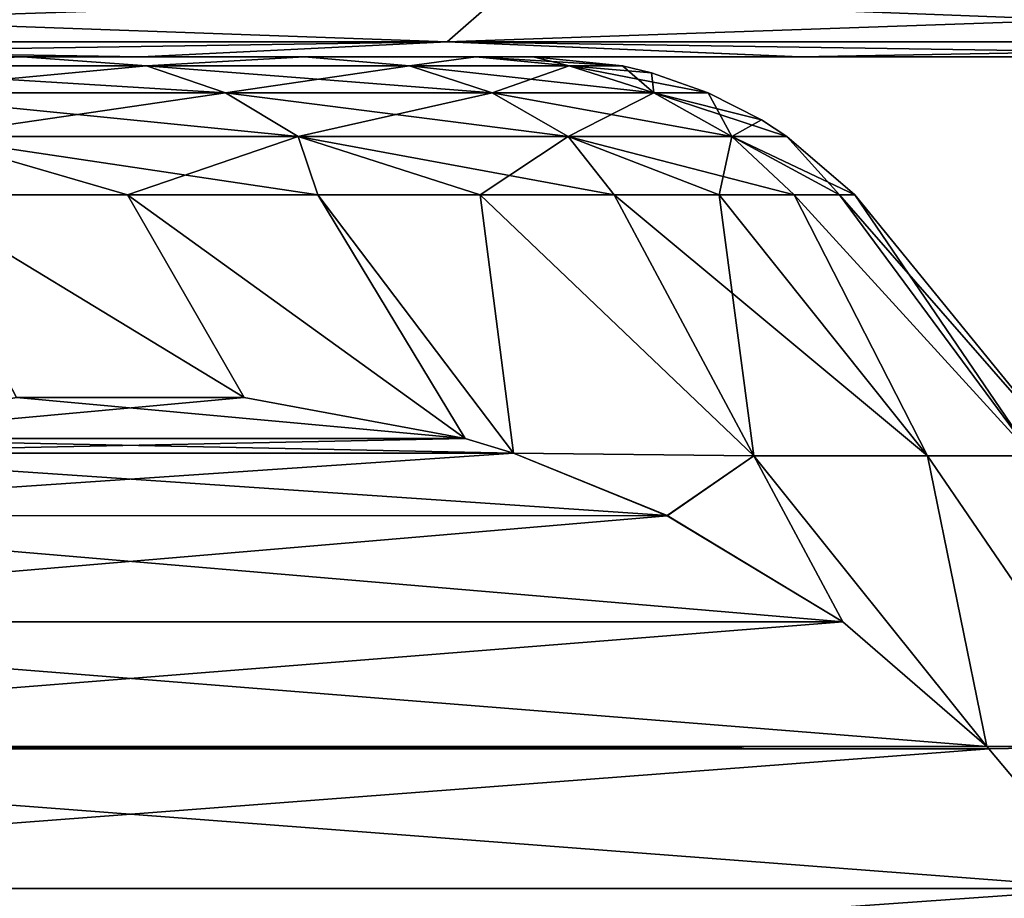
# Model space of a CAD drawing. Header units: metres. Extents: x -63.9 to 30, y -21 to 69.
# Tile 104 of 110: x 12.7 to 15, y 48.6 to 50.6. Entities that reach past the tile are written whole.
import ezdxf

# ---------------------------------------------------------------- set-up
doc = ezdxf.new("R2010")
doc.units = ezdxf.units.M
doc.layers.add('solid_SHOWER_ONO150MM_EU_AS_SW0001', color=7, linetype='CONTINUOUS')

msp = doc.modelspace()

# ---------------------------------------------------------------- linework, layer by layer
at = {"layer": 'solid_SHOWER_ONO150MM_EU_AS_SW0001'}
for points in [[(10.918824, 50.633583, 39.904182), (10.829431, 50.533802, 39.679821), (13.704604, 50.533802, 38.349625)], [(13.81773, 50.633583, -13.563004), (13.704604, 50.533802, -13.349626), (10.829431, 50.533802, -14.679822)], [(13.81773, 50.633583, -13.563004), (10.829431, 50.533802, -14.679822), (10.918824, 50.633583, -14.904181)], [(10.918824, 50.633583, -110.095818), (10.829431, 50.533802, -110.320175), (13.704604, 50.533802, -111.650375)], [(13.81773, 50.633583, -163.563004), (13.704604, 50.533802, -163.349625), (10.829431, 50.533802, -164.679825)], [(13.81773, 50.633583, -163.563004), (10.829431, 50.533802, -164.679825), (10.918824, 50.633583, -164.904175)], [(10.918824, 50.633583, 39.904182), (13.704604, 50.533802, 38.349625), (13.81773, 50.633583, 38.563004)], [(10.918824, 50.633583, -110.095818), (13.704604, 50.533802, -111.650375), (13.81773, 50.633583, -111.436996)], [(13.81773, 50.633583, 38.563004), (13.704604, 50.533802, 38.349625), (16.419104, 50.533802, 36.716366)], [(16.554636, 50.633583, -11.916263), (16.419104, 50.533802, -11.716365), (13.704604, 50.533802, -13.349626)], [(16.554636, 50.633583, -11.916263), (13.704604, 50.533802, -13.349626), (13.81773, 50.633583, -13.563004)], [(13.81773, 50.633583, -111.436996), (13.704604, 50.533802, -111.650375), (16.419104, 50.533802, -113.283638)], [(16.554636, 50.633583, -161.91626), (16.419104, 50.533802, -161.71637), (13.704604, 50.533802, -163.349625)], [(16.554636, 50.633583, -161.91626), (13.704604, 50.533802, -163.349625), (13.81773, 50.633583, -163.563004)], [(13.81773, 50.633583, 38.563004), (16.419104, 50.533802, 36.716366), (16.554636, 50.633583, 36.916264)], [(13.81773, 50.633583, -111.436996), (16.419104, 50.533802, -113.283638), (16.554636, 50.633583, -113.08374)], [(13.015287, 50.5, 38.415291), (13.704604, 50.533802, 38.349625), (10.829431, 50.533802, 39.679821)], [(11.486444, 50.5, 39.128208), (13.015287, 50.5, 38.415291), (10.829431, 50.533802, 39.679821)], [(10.829431, 50.533802, -14.679822), (13.704604, 50.533802, -13.349626), (11.48625, 50.5, -14.128293)], [(13.015287, 50.5, -111.584709), (13.704604, 50.533802, -111.650375), (10.829431, 50.533802, -110.320175)], [(11.486444, 50.5, -110.871788), (13.015287, 50.5, -111.584709), (10.829431, 50.533802, -110.320175)], [(10.829431, 50.533802, -164.679825), (13.704604, 50.533802, -163.349625), (11.48625, 50.5, -164.128296)], [(13.704604, 50.533802, -13.349626), (13.0151, 50.5, -13.415384), (11.48625, 50.5, -14.128293)], [(13.704604, 50.533802, -163.349625), (13.0151, 50.5, -163.41539), (11.48625, 50.5, -164.128296)], [(13.704604, 50.533802, -13.349626), (14.499944, 50.5, -12.614769), (13.0151, 50.5, -13.415384)], [(13.704604, 50.533802, -163.349625), (14.499944, 50.5, -162.614777), (13.0151, 50.5, -163.41539)], [(13.015287, 50.5, 38.415291), (14.500127, 50.5, 37.614662), (13.704604, 50.533802, 38.349625)], [(13.015287, 50.5, -111.584709), (14.500127, 50.5, -112.385338), (13.704604, 50.533802, -111.650375)], [(15.9359, 50.5, 36.729053), (16.419104, 50.533802, 36.716366), (13.704604, 50.533802, 38.349625)], [(14.500127, 50.5, 37.614662), (15.9359, 50.5, 36.729053), (13.704604, 50.533802, 38.349625)], [(13.704604, 50.533802, -13.349626), (16.419104, 50.533802, -11.716365), (14.499944, 50.5, -12.614769)], [(15.9359, 50.5, -113.270943), (16.419104, 50.533802, -113.283638), (13.704604, 50.533802, -111.650375)], [(14.500127, 50.5, -112.385338), (15.9359, 50.5, -113.270943), (13.704604, 50.533802, -111.650375)], [(13.704604, 50.533802, -163.349625), (16.419104, 50.533802, -161.71637), (14.499944, 50.5, -162.614777)], [(16.419104, 50.533802, -11.716365), (15.935724, 50.5, -11.72917), (14.499944, 50.5, -12.614769)], [(16.419104, 50.533802, -161.71637), (15.935724, 50.5, -161.729172), (14.499944, 50.5, -162.614777)], [(-25.11483, 50.5, -1.999838), (25.114723, 50.5, -2.00002), (0.948496, 50.5, -1.366331)], [(-25.11483, 50.5, -1.999838), (-24.229256, 50.5, -3.435593), (25.114723, 50.5, -2.00002)], [(-25.11483, 50.5, -151.999832), (25.114723, 50.5, -152.000015), (0.948496, 50.5, -151.366333)], [(-25.11483, 50.5, -151.999832), (-24.229256, 50.5, -153.435593), (25.114723, 50.5, -152.000015)], [(-25.114723, 50.5, 27.000021), (-0.948496, 50.5, 26.366331), (25.11483, 50.5, 26.999838)], [(-25.114723, 50.5, 27.000021), (25.11483, 50.5, 26.999838), (24.229256, 50.5, 28.435593)], [(-25.114723, 50.5, 27.000021), (24.229256, 50.5, 28.435593), (-24.229141, 50.5, 28.435768)], [(-25.114723, 50.5, -122.999977), (-0.948496, 50.5, -123.633667), (25.11483, 50.5, -123.00016)], [(-25.114723, 50.5, -122.999977), (25.11483, 50.5, -123.00016), (24.229256, 50.5, -121.564407)], [(-25.114723, 50.5, -122.999977), (24.229256, 50.5, -121.564407), (-24.229141, 50.5, -121.564232)], [(-24.229256, 50.5, -3.435593), (24.229141, 50.5, -3.435769), (25.114723, 50.5, -2.00002)], [(-24.229256, 50.5, -3.435593), (-23.261673, 50.5, -4.817463), (24.229141, 50.5, -3.435769)], [(-24.229256, 50.5, -153.435593), (24.229141, 50.5, -153.435776), (25.114723, 50.5, -152.000015)], [(-24.229256, 50.5, -153.435593), (-23.261673, 50.5, -154.817459), (24.229141, 50.5, -153.435776)], [(-24.229141, 50.5, 28.435768), (24.229256, 50.5, 28.435593), (23.261673, 50.5, 29.817463)], [(-24.229141, 50.5, 28.435768), (23.261673, 50.5, 29.817463), (-23.261547, 50.5, 29.817633)], [(-24.229141, 50.5, -121.564232), (24.229256, 50.5, -121.564407), (23.261673, 50.5, -120.182533)], [(-24.229141, 50.5, -121.564232), (23.261673, 50.5, -120.182533), (-23.261547, 50.5, -120.182365)], [(-23.261673, 50.5, -4.817463), (23.261547, 50.5, -4.817632), (24.229141, 50.5, -3.435769)], [(-23.261673, 50.5, -4.817463), (-22.215391, 50.5, -6.140718), (23.261547, 50.5, -4.817632)], [(-23.261673, 50.5, -154.817459), (23.261547, 50.5, -154.817627), (24.229141, 50.5, -153.435776)], [(-23.261673, 50.5, -154.817459), (-22.215391, 50.5, -156.140717), (23.261547, 50.5, -154.817627)], [(-23.261547, 50.5, 29.817633), (23.261673, 50.5, 29.817463), (22.215391, 50.5, 31.140718)], [(-23.261547, 50.5, 29.817633), (22.215391, 50.5, 31.140718), (-22.215256, 50.5, 31.140879)], [(-23.261547, 50.5, -120.182365), (23.261673, 50.5, -120.182533), (22.215391, 50.5, -118.859283)], [(-23.261547, 50.5, -120.182365), (22.215391, 50.5, -118.859283), (-22.215256, 50.5, -118.859123)], [(-22.215391, 50.5, -6.140718), (22.215256, 50.5, -6.140879), (23.261547, 50.5, -4.817632)], [(-22.215391, 50.5, -6.140718), (-21.093958, 50.5, -7.400877), (22.215256, 50.5, -6.140879)], [(-22.215391, 50.5, -156.140717), (22.215256, 50.5, -156.140884), (23.261547, 50.5, -154.817627)], [(-22.215391, 50.5, -156.140717), (-21.093958, 50.5, -157.400879), (22.215256, 50.5, -156.140884)], [(-22.215256, 50.5, 31.140879), (22.215391, 50.5, 31.140718), (21.093958, 50.5, 32.400875)], [(-22.215256, 50.5, 31.140879), (21.093958, 50.5, 32.400875), (-21.093813, 50.5, 32.401031)], [(-22.215256, 50.5, -118.859123), (22.215391, 50.5, -118.859283), (21.093958, 50.5, -117.599121)], [(-22.215256, 50.5, -118.859123), (21.093958, 50.5, -117.599121), (-21.093813, 50.5, -117.598969)], [(-21.093958, 50.5, -7.400877), (21.093813, 50.5, -7.40103), (22.215256, 50.5, -6.140879)], [(-21.093958, 50.5, -7.400877), (-19.901138, 50.5, -8.593713), (21.093813, 50.5, -7.40103)], [(-21.093958, 50.5, -157.400879), (21.093813, 50.5, -157.401031), (22.215256, 50.5, -156.140884)], [(-21.093958, 50.5, -157.400879), (-19.901138, 50.5, -158.593719), (21.093813, 50.5, -157.401031)], [(-21.093813, 50.5, 32.401031), (21.093958, 50.5, 32.400875), (19.901138, 50.5, 33.593712)], [(-21.093813, 50.5, 32.401031), (19.901138, 50.5, 33.593712), (-19.900984, 50.5, 33.593857)], [(-21.093813, 50.5, -117.598969), (21.093958, 50.5, -117.599121), (19.901138, 50.5, -116.406288)], [(-21.093813, 50.5, -117.598969), (19.901138, 50.5, -116.406288), (-19.900984, 50.5, -116.406143)], [(-19.901138, 50.5, -8.593713), (19.900984, 50.5, -8.593858), (21.093813, 50.5, -7.40103)], [(-19.901138, 50.5, -8.593713), (-18.640949, 50.5, -9.715197), (19.900984, 50.5, -8.593858)], [(-19.901138, 50.5, -158.593719), (19.900984, 50.5, -158.593857), (21.093813, 50.5, -157.401031)], [(-19.901138, 50.5, -158.593719), (-18.640949, 50.5, -159.715195), (19.900984, 50.5, -158.593857)], [(-19.900984, 50.5, 33.593857), (19.901138, 50.5, 33.593712), (18.640949, 50.5, 34.715199)], [(-19.900984, 50.5, 33.593857), (18.640949, 50.5, 34.715199), (-18.640789, 50.5, 34.715332)], [(-19.900984, 50.5, -116.406143), (19.901138, 50.5, -116.406288), (18.640949, 50.5, -115.284805)], [(-19.900984, 50.5, -116.406143), (18.640949, 50.5, -115.284805), (-18.640789, 50.5, -115.284668)], [(-18.640949, 50.5, -9.715197), (18.640789, 50.5, -9.715332), (19.900984, 50.5, -8.593858)], [(-18.640949, 50.5, -9.715197), (-17.317719, 50.5, -10.761482), (18.640789, 50.5, -9.715332)], [(-18.640949, 50.5, -159.715195), (18.640789, 50.5, -159.715332), (19.900984, 50.5, -158.593857)], [(-18.640949, 50.5, -159.715195), (-17.317719, 50.5, -160.761475), (18.640789, 50.5, -159.715332)], [(-18.640789, 50.5, 34.715332), (18.640949, 50.5, 34.715199), (17.317719, 50.5, 35.761482)], [(-18.640789, 50.5, 34.715332), (17.317719, 50.5, 35.761482), (-17.317551, 50.5, 35.761608)], [(-18.640789, 50.5, -115.284668), (18.640949, 50.5, -115.284805), (17.317719, 50.5, -114.238518)], [(-18.640789, 50.5, -115.284668), (17.317719, 50.5, -114.238518), (-17.317551, 50.5, -114.238396)], [(-17.317719, 50.5, -10.761482), (17.317551, 50.5, -10.761608), (18.640789, 50.5, -9.715332)], [(-17.317719, 50.5, -10.761482), (-15.9359, 50.5, -11.729054), (17.317551, 50.5, -10.761608)], [(-17.317719, 50.5, -160.761475), (17.317551, 50.5, -160.761612), (18.640789, 50.5, -159.715332)], [(-17.317719, 50.5, -160.761475), (-15.9359, 50.5, -161.72905), (17.317551, 50.5, -160.761612)], [(-17.317551, 50.5, 35.761608), (17.317719, 50.5, 35.761482), (15.9359, 50.5, 36.729053)], [(-17.317551, 50.5, 35.761608), (15.9359, 50.5, 36.729053), (-15.935724, 50.5, 36.729172)], [(-17.317551, 50.5, -114.238396), (17.317719, 50.5, -114.238518), (15.9359, 50.5, -113.270943)], [(-17.317551, 50.5, -114.238396), (15.9359, 50.5, -113.270943), (-15.935724, 50.5, -113.270828)], [(-15.9359, 50.5, -11.729054), (15.935724, 50.5, -11.72917), (17.317551, 50.5, -10.761608)], [(-15.9359, 50.5, -11.729054), (-14.500127, 50.5, -12.614663), (15.935724, 50.5, -11.72917)], [(-15.9359, 50.5, -161.72905), (15.935724, 50.5, -161.729172), (17.317551, 50.5, -160.761612)], [(-15.9359, 50.5, -161.72905), (-14.500127, 50.5, -162.61467), (15.935724, 50.5, -161.729172)], [(-15.935724, 50.5, 36.729172), (15.9359, 50.5, 36.729053), (14.500127, 50.5, 37.614662)], [(-15.935724, 50.5, 36.729172), (14.500127, 50.5, 37.614662), (-14.499944, 50.5, 37.614769)], [(-15.935724, 50.5, -113.270828), (15.9359, 50.5, -113.270943), (14.500127, 50.5, -112.385338)], [(-15.935724, 50.5, -113.270828), (14.500127, 50.5, -112.385338), (-14.499944, 50.5, -112.385231)], [(-14.500127, 50.5, -12.614663), (14.499944, 50.5, -12.614769), (15.935724, 50.5, -11.72917)], [(-14.500127, 50.5, -12.614663), (-13.015287, 50.5, -13.41529), (14.499944, 50.5, -12.614769)], [(-14.500127, 50.5, -162.61467), (14.499944, 50.5, -162.614777), (15.935724, 50.5, -161.729172)], [(-14.500127, 50.5, -162.61467), (-13.015287, 50.5, -163.415283), (14.499944, 50.5, -162.614777)], [(-14.499944, 50.5, 37.614769), (14.500127, 50.5, 37.614662), (13.015287, 50.5, 38.415291)], [(-14.499944, 50.5, 37.614769), (13.015287, 50.5, 38.415291), (-13.0151, 50.5, 38.415386)], [(-14.499944, 50.5, -112.385231), (14.500127, 50.5, -112.385338), (13.015287, 50.5, -111.584709)], [(-14.499944, 50.5, -112.385231), (13.015287, 50.5, -111.584709), (-13.0151, 50.5, -111.584618)], [(-13.015287, 50.5, -13.41529), (13.0151, 50.5, -13.415384), (14.499944, 50.5, -12.614769)], [(-13.015287, 50.5, -13.41529), (-11.486444, 50.5, -14.12821), (13.0151, 50.5, -13.415384)], [(-13.015287, 50.5, -163.415283), (13.0151, 50.5, -163.41539), (14.499944, 50.5, -162.614777)], [(-13.015287, 50.5, -163.415283), (-11.486444, 50.5, -164.128204), (13.0151, 50.5, -163.41539)], [(-13.0151, 50.5, 38.415386), (13.015287, 50.5, 38.415291), (11.486444, 50.5, 39.128208)], [(-13.0151, 50.5, -111.584618), (13.015287, 50.5, -111.584709), (11.486444, 50.5, -110.871788)], [(-11.486444, 50.5, -14.12821), (11.48625, 50.5, -14.128293), (13.0151, 50.5, -13.415384)], [(-11.486444, 50.5, -164.128204), (11.48625, 50.5, -164.128296), (13.0151, 50.5, -163.41539)], [(25.11483, 50.5, 26.999838), (-0.948496, 50.5, 26.366331), (0.948496, 50.5, 26.366331)], [(25.11483, 50.5, -123.00016), (-0.948496, 50.5, -123.633667), (0.948496, 50.5, -123.633667)], [(25.915329, 50.5, -0.515209), (2.827771, 50.5, -1.108031), (0.948496, 50.5, -1.366331)], [(25.114723, 50.5, -2.00002), (25.915329, 50.5, -0.515209), (0.948496, 50.5, -1.366331)], [(25.11483, 50.5, 26.999838), (0.948496, 50.5, 26.366331), (2.827771, 50.5, 26.10803)], [(25.915329, 50.5, -150.515213), (2.827771, 50.5, -151.108032), (0.948496, 50.5, -151.366333)], [(25.114723, 50.5, -152.000015), (25.915329, 50.5, -150.515213), (0.948496, 50.5, -151.366333)], [(25.11483, 50.5, -123.00016), (0.948496, 50.5, -123.633667), (2.827771, 50.5, -123.891968)], [(25.915329, 50.5, -0.515209), (4.654401, 50.5, -0.596233), (2.827771, 50.5, -1.108031)], [(25.11483, 50.5, 26.999838), (2.827771, 50.5, 26.10803), (4.654401, 50.5, 25.596233)], [(25.915329, 50.5, -150.515213), (4.654401, 50.5, -150.596237), (2.827771, 50.5, -151.108032)], [(25.11483, 50.5, -123.00016), (2.827771, 50.5, -123.891968), (4.654401, 50.5, -124.40377)], [(25.915329, 50.5, -0.515209), (6.394332, 50.5, 0.159526), (4.654401, 50.5, -0.596233)], [(25.915424, 50.5, 25.51502), (4.654401, 50.5, 25.596233), (6.394332, 50.5, 24.840473)], [(25.11483, 50.5, 26.999838), (4.654401, 50.5, 25.596233), (25.915424, 50.5, 25.51502)], [(25.915329, 50.5, -150.515213), (6.394332, 50.5, -149.840469), (4.654401, 50.5, -150.596237)], [(25.915424, 50.5, -124.484978), (4.654401, 50.5, -124.40377), (6.394332, 50.5, -125.159523)], [(25.11483, 50.5, -123.00016), (4.654401, 50.5, -124.40377), (25.915424, 50.5, -124.484978)], [(26.628265, 50.5, 1.013681), (8.015115, 50.5, 1.145146), (6.394332, 50.5, 0.159526)], [(25.915329, 50.5, -0.515209), (26.628265, 50.5, 1.013681), (6.394332, 50.5, 0.159526)], [(26.628347, 50.5, 23.986126), (6.394332, 50.5, 24.840473), (8.015115, 50.5, 23.854855)], [(25.915424, 50.5, 25.51502), (6.394332, 50.5, 24.840473), (26.628347, 50.5, 23.986126)], [(26.628265, 50.5, -148.986313), (8.015115, 50.5, -148.854858), (6.394332, 50.5, -149.840469)], [(25.915329, 50.5, -150.515213), (26.628265, 50.5, -148.986313), (6.394332, 50.5, -149.840469)], [(26.628347, 50.5, -126.013878), (6.394332, 50.5, -125.159523), (8.015115, 50.5, -126.145149)], [(25.915424, 50.5, -124.484978), (6.394332, 50.5, -125.159523), (26.628347, 50.5, -126.013878)], [(27.251087, 50.5, 2.58142), (9.486631, 50.5, 2.342313), (8.015115, 50.5, 1.145146)], [(26.628265, 50.5, 1.013681), (27.251087, 50.5, 2.58142), (8.015115, 50.5, 1.145146)], [(26.628347, 50.5, 23.986126), (8.015115, 50.5, 23.854855), (9.486631, 50.5, 22.657686)], [(27.251087, 50.5, -147.418579), (9.486631, 50.5, -147.657684), (8.015115, 50.5, -148.854858)], [(26.628265, 50.5, -148.986313), (27.251087, 50.5, -147.418579), (8.015115, 50.5, -148.854858)], [(26.628347, 50.5, -126.013878), (8.015115, 50.5, -126.145149), (9.486631, 50.5, -127.342316)], [(27.251087, 50.5, 2.58142), (10.781401, 50.5, 3.728673), (9.486631, 50.5, 2.342313)], [(27.25116, 50.5, 22.418383), (9.486631, 50.5, 22.657686), (10.781401, 50.5, 21.271328)], [(26.628347, 50.5, 23.986126), (9.486631, 50.5, 22.657686), (27.25116, 50.5, 22.418383)], [(27.251087, 50.5, -147.418579), (10.781401, 50.5, -146.271332), (9.486631, 50.5, -147.657684)], [(27.25116, 50.5, -127.581619), (9.486631, 50.5, -127.342316), (10.781401, 50.5, -128.728668)], [(26.628347, 50.5, -126.013878), (9.486631, 50.5, -127.342316), (27.25116, 50.5, -127.581619)], [(27.781691, 50.5, 4.182692), (11.875344, 50.5, 5.278438), (10.781401, 50.5, 3.728673)], [(27.251087, 50.5, 2.58142), (27.781691, 50.5, 4.182692), (10.781401, 50.5, 3.728673)], [(27.781752, 50.5, 20.817106), (10.781401, 50.5, 21.271328), (11.875344, 50.5, 19.721563)], [(27.25116, 50.5, 22.418383), (10.781401, 50.5, 21.271328), (27.781752, 50.5, 20.817106)], [(27.781691, 50.5, -145.817307), (11.875344, 50.5, -144.721558), (10.781401, 50.5, -146.271332)], [(27.251087, 50.5, -147.418579), (27.781691, 50.5, -145.817307), (10.781401, 50.5, -146.271332)], [(27.781752, 50.5, -129.182892), (10.781401, 50.5, -128.728668), (11.875344, 50.5, -130.278442)], [(27.25116, 50.5, -127.581619), (10.781401, 50.5, -128.728668), (27.781752, 50.5, -129.182892)], [(11.875344, 50.5, 5.278438), (12.748081, 50.5, 6.962742), (12.210952, 50.479538, 5.450004)], [(28.218298, 50.5, 5.812125), (12.748081, 50.5, 6.962742), (11.875344, 50.5, 5.278438)], [(27.781691, 50.5, 4.182692), (28.218298, 50.5, 5.812125), (11.875344, 50.5, 5.278438)], [(12.748081, 50.5, 18.037258), (11.875344, 50.5, 19.721563), (12.210952, 50.479538, 19.549997)], [(28.218346, 50.5, 19.18767), (11.875344, 50.5, 19.721563), (12.748081, 50.5, 18.037258)], [(27.781752, 50.5, 20.817106), (11.875344, 50.5, 19.721563), (28.218346, 50.5, 19.18767)], [(11.875344, 50.5, -144.721558), (12.748081, 50.5, -143.037262), (12.210952, 50.479538, -144.550003)], [(28.218298, 50.5, -144.187881), (12.748081, 50.5, -143.037262), (11.875344, 50.5, -144.721558)], [(27.781691, 50.5, -145.817307), (28.218298, 50.5, -144.187881), (11.875344, 50.5, -144.721558)], [(12.748081, 50.5, -131.962738), (11.875344, 50.5, -130.278442), (12.210952, 50.479538, -130.449997)], [(28.218346, 50.5, -130.812332), (11.875344, 50.5, -130.278442), (12.748081, 50.5, -131.962738)], [(27.781752, 50.5, -129.182892), (11.875344, 50.5, -130.278442), (28.218346, 50.5, -130.812332)], [(12.748081, 50.5, 6.962742), (13.026695, 50.479538, 7.104166), (12.210952, 50.479538, 5.450004)], [(12.748081, 50.5, 18.037258), (12.210952, 50.479538, 19.549997), (13.026695, 50.479538, 17.895834)], [(12.748081, 50.5, -143.037262), (13.026695, 50.479538, -142.895828), (12.210952, 50.479538, -144.550003)], [(12.748081, 50.5, -131.962738), (12.210952, 50.479538, -130.449997), (13.026695, 50.479538, -132.104172)], [(12.748081, 50.5, 6.962742), (13.383327, 50.5, 8.750153), (13.026695, 50.479538, 7.104166)], [(28.559427, 50.5, 7.464223), (13.383327, 50.5, 8.750153), (12.748081, 50.5, 6.962742)], [(28.218298, 50.5, 5.812125), (28.559427, 50.5, 7.464223), (12.748081, 50.5, 6.962742)], [(13.383327, 50.5, 16.249847), (12.748081, 50.5, 18.037258), (13.026695, 50.479538, 17.895834)], [(28.559465, 50.5, 17.535568), (12.748081, 50.5, 18.037258), (13.383327, 50.5, 16.249847)], [(28.218346, 50.5, 19.18767), (12.748081, 50.5, 18.037258), (28.559465, 50.5, 17.535568)], [(12.748081, 50.5, -143.037262), (13.383327, 50.5, -141.249847), (13.026695, 50.479538, -142.895828)], [(28.559427, 50.5, -142.535782), (13.383327, 50.5, -141.249847), (12.748081, 50.5, -143.037262)], [(28.218298, 50.5, -144.187881), (28.559427, 50.5, -142.535782), (12.748081, 50.5, -143.037262)], [(13.383327, 50.5, -133.750153), (12.748081, 50.5, -131.962738), (13.026695, 50.479538, -132.104172)], [(28.559465, 50.5, -132.464432), (12.748081, 50.5, -131.962738), (13.383327, 50.5, -133.750153)], [(28.218346, 50.5, -130.812332), (12.748081, 50.5, -131.962738), (28.559465, 50.5, -132.464432)], [(13.383327, 50.5, 8.750153), (13.619548, 50.479538, 8.850654), (13.026695, 50.479538, 7.104166)], [(13.383327, 50.5, 16.249847), (13.026695, 50.479538, 17.895834), (13.619548, 50.479538, 16.149347)], [(13.383327, 50.5, -141.249847), (13.619548, 50.479538, -141.149353), (13.026695, 50.479538, -142.895828)], [(13.383327, 50.5, -133.750153), (13.026695, 50.479538, -132.104172), (13.619548, 50.479538, -133.850647)], [(13.383327, 50.5, 8.750153), (13.76928, 50.5, 10.607464), (13.619548, 50.479538, 8.850654)], [(28.803913, 50.5, 9.133318), (13.76928, 50.5, 10.607464), (13.383327, 50.5, 8.750153)], [(28.559427, 50.5, 7.464223), (28.803913, 50.5, 9.133318), (13.383327, 50.5, 8.750153)], [(13.76928, 50.5, 14.392536), (13.383327, 50.5, 16.249847), (13.619548, 50.479538, 16.149347)], [(28.803938, 50.5, 15.866469), (13.383327, 50.5, 16.249847), (13.76928, 50.5, 14.392536)], [(28.559465, 50.5, 17.535568), (13.383327, 50.5, 16.249847), (28.803938, 50.5, 15.866469)], [(13.383327, 50.5, -141.249847), (13.76928, 50.5, -139.392532), (13.619548, 50.479538, -141.149353)], [(28.803913, 50.5, -140.866684), (13.76928, 50.5, -139.392532), (13.383327, 50.5, -141.249847)], [(28.559427, 50.5, -142.535782), (28.803913, 50.5, -140.866684), (13.383327, 50.5, -141.249847)], [(13.76928, 50.5, -135.607468), (13.383327, 50.5, -133.750153), (13.619548, 50.479538, -133.850647)], [(28.803938, 50.5, -134.13353), (13.383327, 50.5, -133.750153), (13.76928, 50.5, -135.607468)], [(28.559465, 50.5, -132.464432), (13.383327, 50.5, -133.750153), (28.803938, 50.5, -134.13353)], [(13.76928, 50.5, 10.607464), (13.979365, 50.479538, 10.659581), (13.619548, 50.479538, 8.850654)], [(13.76928, 50.5, 14.392536), (13.619548, 50.479538, 16.149347), (13.979365, 50.479538, 14.340419)], [(13.76928, 50.5, -139.392532), (13.979365, 50.479538, -139.340424), (13.619548, 50.479538, -141.149353)], [(13.76928, 50.5, -135.607468), (13.619548, 50.479538, -133.850647), (13.979365, 50.479538, -135.659576)], [(13.76928, 50.5, 10.607464), (13.898733, 50.5, 12.5), (13.979365, 50.479538, 10.659581)], [(13.76928, 50.5, 14.392536), (14.099993, 50.479538, 12.5), (13.898733, 50.5, 12.5)], [(13.76928, 50.5, 14.392536), (13.979365, 50.479538, 14.340419), (14.099993, 50.479538, 12.5)], [(29, 50.5, 12.5), (13.898733, 50.5, 12.5), (13.76928, 50.5, 10.607464)], [(28.950947, 50.5, 14.185994), (13.76928, 50.5, 14.392536), (13.898733, 50.5, 12.5)], [(28.950935, 50.5, 10.813799), (29, 50.5, 12.5), (13.76928, 50.5, 10.607464)], [(28.803913, 50.5, 9.133318), (28.950935, 50.5, 10.813799), (13.76928, 50.5, 10.607464)], [(28.803938, 50.5, 15.866469), (13.76928, 50.5, 14.392536), (28.950947, 50.5, 14.185994)], [(13.76928, 50.5, -139.392532), (13.898733, 50.5, -137.5), (13.979365, 50.479538, -139.340424)], [(13.76928, 50.5, -135.607468), (14.099993, 50.479538, -137.5), (13.898733, 50.5, -137.5)], [(13.76928, 50.5, -135.607468), (13.979365, 50.479538, -135.659576), (14.099993, 50.479538, -137.5)], [(29, 50.5, -137.5), (13.898733, 50.5, -137.5), (13.76928, 50.5, -139.392532)], [(28.950947, 50.5, -135.814011), (13.76928, 50.5, -135.607468), (13.898733, 50.5, -137.5)], [(28.950935, 50.5, -139.186203), (29, 50.5, -137.5), (13.76928, 50.5, -139.392532)], [(28.803913, 50.5, -140.866684), (28.950935, 50.5, -139.186203), (13.76928, 50.5, -139.392532)], [(28.803938, 50.5, -134.13353), (13.76928, 50.5, -135.607468), (28.950947, 50.5, -135.814011)], [(13.898733, 50.5, 12.5), (14.099993, 50.479538, 12.5), (13.979365, 50.479538, 10.659581)], [(28.950947, 50.5, 14.185994), (13.898733, 50.5, 12.5), (29, 50.5, 12.5)], [(13.898733, 50.5, -137.5), (14.099993, 50.479538, -137.5), (13.979365, 50.479538, -139.340424)], [(28.950947, 50.5, -135.814011), (13.898733, 50.5, -137.5), (29, 50.5, -137.5)], [(12.378277, 50.418911, 5.353399), (12.210952, 50.479538, 5.450004), (13.026695, 50.479538, 7.104166)], [(13.205197, 50.418911, 17.969772), (13.026695, 50.479538, 17.895834), (12.210952, 50.479538, 19.549997)], [(12.378277, 50.418911, 19.646601), (13.205197, 50.418911, 17.969772), (12.210952, 50.479538, 19.549997)], [(12.378277, 50.418911, -144.646606), (12.210952, 50.479538, -144.550003), (13.026695, 50.479538, -142.895828)], [(13.205197, 50.418911, -132.030228), (13.026695, 50.479538, -132.104172), (12.210952, 50.479538, -130.449997)], [(12.378277, 50.418911, -130.353394), (13.205197, 50.418911, -132.030228), (12.210952, 50.479538, -130.449997)], [(13.205197, 50.418911, 7.030228), (12.378277, 50.418911, 5.353399), (13.026695, 50.479538, 7.104166)], [(13.205197, 50.418911, -142.969772), (12.378277, 50.418911, -144.646606), (13.026695, 50.479538, -142.895828)], [(13.205197, 50.418911, 7.030228), (13.026695, 50.479538, 7.104166), (13.619548, 50.479538, 8.850654)], [(13.806173, 50.418911, 16.199352), (13.619548, 50.479538, 16.149347), (13.026695, 50.479538, 17.895834)], [(13.205197, 50.418911, 17.969772), (13.806173, 50.418911, 16.199352), (13.026695, 50.479538, 17.895834)], [(13.205197, 50.418911, -142.969772), (13.026695, 50.479538, -142.895828), (13.619548, 50.479538, -141.149353)], [(13.806173, 50.418911, -133.800644), (13.619548, 50.479538, -133.850647), (13.026695, 50.479538, -132.104172)], [(13.205197, 50.418911, -132.030228), (13.806173, 50.418911, -133.800644), (13.026695, 50.479538, -132.104172)], [(13.806173, 50.418911, 8.800647), (13.205197, 50.418911, 7.030228), (13.619548, 50.479538, 8.850654)], [(13.806173, 50.418911, -141.199356), (13.205197, 50.418911, -142.969772), (13.619548, 50.479538, -141.149353)], [(13.806173, 50.418911, 8.800647), (13.619548, 50.479538, 8.850654), (13.979365, 50.479538, 10.659581)], [(14.170922, 50.418911, 14.365638), (13.979365, 50.479538, 14.340419), (13.619548, 50.479538, 16.149347)], [(13.806173, 50.418911, 16.199352), (14.170922, 50.418911, 14.365638), (13.619548, 50.479538, 16.149347)], [(13.806173, 50.418911, -141.199356), (13.619548, 50.479538, -141.149353), (13.979365, 50.479538, -139.340424)], [(14.170922, 50.418911, -135.634369), (13.979365, 50.479538, -135.659576), (13.619548, 50.479538, -133.850647)], [(13.806173, 50.418911, -133.800644), (14.170922, 50.418911, -135.634369), (13.619548, 50.479538, -133.850647)], [(14.170922, 50.418911, 10.634362), (13.806173, 50.418911, 8.800647), (13.979365, 50.479538, 10.659581)], [(14.170922, 50.418911, -139.365631), (13.806173, 50.418911, -141.199356), (13.979365, 50.479538, -139.340424)], [(14.170922, 50.418911, 10.634362), (13.979365, 50.479538, 10.659581), (14.099993, 50.479538, 12.5)], [(13.979365, 50.479538, 14.340419), (14.165649, 50.463718, 12.5), (14.099993, 50.479538, 12.5)], [(13.979365, 50.479538, 14.340419), (14.293202, 50.418911, 12.5), (14.165649, 50.463718, 12.5)], [(14.170922, 50.418911, 14.365638), (14.293202, 50.418911, 12.5), (13.979365, 50.479538, 14.340419)], [(14.170922, 50.418911, -139.365631), (13.979365, 50.479538, -139.340424), (14.099993, 50.479538, -137.5)], [(13.979365, 50.479538, -135.659576), (14.165649, 50.463718, -137.5), (14.099993, 50.479538, -137.5)], [(13.979365, 50.479538, -135.659576), (14.293202, 50.418911, -137.5), (14.165649, 50.463718, -137.5)], [(14.170922, 50.418911, -135.634369), (14.293202, 50.418911, -137.5), (13.979365, 50.479538, -135.659576)], [(14.165649, 50.463718, 12.5), (14.170922, 50.418911, 10.634362), (14.099993, 50.479538, 12.5)], [(14.165649, 50.463718, -137.5), (14.170922, 50.418911, -139.365631), (14.099993, 50.479538, -137.5)], [(14.165649, 50.463718, 12.5), (14.293202, 50.418911, 12.5), (14.170922, 50.418911, 10.634362)], [(14.165649, 50.463718, -137.5), (14.293202, 50.418911, -137.5), (14.170922, 50.418911, -139.365631)], [(12.531592, 50.320599, 5.264882), (12.378277, 50.418911, 5.353399), (13.205197, 50.418911, 7.030228)], [(13.368755, 50.320599, 18.037519), (13.205197, 50.418911, 17.969772), (12.378277, 50.418911, 19.646601)], [(12.531592, 50.320599, 19.735119), (13.368755, 50.320599, 18.037519), (12.378277, 50.418911, 19.646601)], [(12.531592, 50.320599, -144.735123), (12.378277, 50.418911, -144.646606), (13.205197, 50.418911, -142.969772)], [(13.368755, 50.320599, -131.962479), (13.205197, 50.418911, -132.030228), (12.378277, 50.418911, -130.353394)], [(12.531592, 50.320599, -130.264877), (13.368755, 50.320599, -131.962479), (12.378277, 50.418911, -130.353394)], [(13.368755, 50.320599, 6.96248), (12.531592, 50.320599, 5.264882), (13.205197, 50.418911, 7.030228)], [(13.368755, 50.320599, -143.037521), (12.531592, 50.320599, -144.735123), (13.205197, 50.418911, -142.969772)], [(13.368755, 50.320599, 6.96248), (13.205197, 50.418911, 7.030228), (13.806173, 50.418911, 8.800647)], [(13.977176, 50.320599, 16.245173), (13.806173, 50.418911, 16.199352), (13.205197, 50.418911, 17.969772)], [(13.368755, 50.320599, 18.037519), (13.977176, 50.320599, 16.245173), (13.205197, 50.418911, 17.969772)], [(13.368755, 50.320599, -143.037521), (13.205197, 50.418911, -142.969772), (13.806173, 50.418911, -141.199356)], [(13.977176, 50.320599, -133.754822), (13.806173, 50.418911, -133.800644), (13.205197, 50.418911, -132.030228)], [(13.368755, 50.320599, -131.962479), (13.977176, 50.320599, -133.754822), (13.205197, 50.418911, -132.030228)], [(13.977176, 50.320599, 8.754827), (13.368755, 50.320599, 6.96248), (13.806173, 50.418911, 8.800647)], [(13.977176, 50.320599, -141.245178), (13.368755, 50.320599, -143.037521), (13.806173, 50.418911, -141.199356)], [(13.977176, 50.320599, 8.754827), (13.806173, 50.418911, 8.800647), (14.170922, 50.418911, 10.634362)], [(14.346441, 50.320599, 14.388745), (14.170922, 50.418911, 14.365638), (13.806173, 50.418911, 16.199352)], [(13.977176, 50.320599, 16.245173), (14.346441, 50.320599, 14.388745), (13.806173, 50.418911, 16.199352)], [(13.977176, 50.320599, -141.245178), (13.806173, 50.418911, -141.199356), (14.170922, 50.418911, -139.365631)], [(14.346441, 50.320599, -135.611252), (14.170922, 50.418911, -135.634369), (13.806173, 50.418911, -133.800644)], [(13.977176, 50.320599, -133.754822), (14.346441, 50.320599, -135.611252), (13.806173, 50.418911, -133.800644)], [(14.346441, 50.320599, 10.611255), (13.977176, 50.320599, 8.754827), (14.170922, 50.418911, 10.634362)], [(14.346441, 50.320599, -139.388748), (13.977176, 50.320599, -141.245178), (14.170922, 50.418911, -139.365631)], [(14.346441, 50.320599, 10.611255), (14.170922, 50.418911, 10.634362), (14.293202, 50.418911, 12.5)], [(14.170922, 50.418911, 14.365638), (14.413198, 50.357513, 12.5), (14.293202, 50.418911, 12.5)], [(14.170922, 50.418911, 14.365638), (14.470237, 50.320599, 12.5), (14.413198, 50.357513, 12.5)], [(14.346441, 50.320599, 14.388745), (14.470237, 50.320599, 12.5), (14.170922, 50.418911, 14.365638)], [(14.346441, 50.320599, -139.388748), (14.170922, 50.418911, -139.365631), (14.293202, 50.418911, -137.5)], [(14.170922, 50.418911, -135.634369), (14.413198, 50.357513, -137.5), (14.293202, 50.418911, -137.5)], [(14.170922, 50.418911, -135.634369), (14.470237, 50.320599, -137.5), (14.413198, 50.357513, -137.5)], [(14.346441, 50.320599, -135.611252), (14.470237, 50.320599, -137.5), (14.170922, 50.418911, -135.634369)], [(14.413198, 50.357513, 12.5), (14.346441, 50.320599, 10.611255), (14.293202, 50.418911, 12.5)], [(14.413198, 50.357513, -137.5), (14.346441, 50.320599, -139.388748), (14.293202, 50.418911, -137.5)], [(14.413198, 50.357513, 12.5), (14.470237, 50.320599, 12.5), (14.346441, 50.320599, 10.611255)], [(14.413198, 50.357513, -137.5), (14.470237, 50.320599, -137.5), (14.346441, 50.320599, -139.388748)], [(12.983912, 50.189083, 5.772268), (12.494526, 50.189083, 4.901899), (12.531592, 50.320599, 5.264882)], [(12.983912, 50.189083, -144.227737), (12.494526, 50.189083, -145.098099), (12.531592, 50.320599, -144.735123)], [(12.531592, 50.320599, 19.735119), (12.494533, 50.189083, 20.098091), (12.983916, 50.189083, 19.227722)], [(12.531592, 50.320599, -130.264877), (12.494533, 50.189083, -129.901917), (12.983916, 50.189083, -130.772278)], [(12.983912, 50.189083, 5.772268), (12.531592, 50.320599, 5.264882), (13.368755, 50.320599, 6.96248)], [(12.531592, 50.320599, 19.735119), (12.983916, 50.189083, 19.227722), (13.412764, 50.189083, 18.325983)], [(12.531592, 50.320599, 19.735119), (13.412764, 50.189083, 18.325983), (13.368755, 50.320599, 18.037519)], [(12.983912, 50.189083, -144.227737), (12.531592, 50.320599, -144.735123), (13.368755, 50.320599, -143.037521)], [(12.531592, 50.320599, -130.264877), (12.983916, 50.189083, -130.772278), (13.412764, 50.189083, -131.674011)], [(12.531592, 50.320599, -130.264877), (13.412764, 50.189083, -131.674011), (13.368755, 50.320599, -131.962479)], [(13.412759, 50.189083, 6.674006), (12.983912, 50.189083, 5.772268), (13.368755, 50.320599, 6.96248)], [(13.412759, 50.189083, -143.325989), (12.983912, 50.189083, -144.227737), (13.368755, 50.320599, -143.037521)], [(13.779071, 50.189083, 7.602906), (13.368755, 50.320599, 6.96248), (13.977176, 50.320599, 8.754827)], [(13.779071, 50.189083, 7.602906), (13.412759, 50.189083, 6.674006), (13.368755, 50.320599, 6.96248)], [(13.368755, 50.320599, 18.037519), (13.412764, 50.189083, 18.325983), (13.779075, 50.189083, 17.397083)], [(13.368755, 50.320599, 18.037519), (13.779075, 50.189083, 17.397083), (14.081141, 50.189083, 16.445349)], [(13.368755, 50.320599, 18.037519), (14.081141, 50.189083, 16.445349), (13.977176, 50.320599, 16.245173)], [(13.779071, 50.189083, -142.397095), (13.368755, 50.320599, -143.037521), (13.977176, 50.320599, -141.245178)], [(13.779071, 50.189083, -142.397095), (13.412759, 50.189083, -143.325989), (13.368755, 50.320599, -143.037521)], [(13.368755, 50.320599, -131.962479), (13.412764, 50.189083, -131.674011), (13.779075, 50.189083, -132.602921)], [(13.368755, 50.320599, -131.962479), (13.779075, 50.189083, -132.602921), (14.081141, 50.189083, -133.554657)], [(13.368755, 50.320599, -131.962479), (14.081141, 50.189083, -133.554657), (13.977176, 50.320599, -133.754822)], [(14.081138, 50.189083, 8.554639), (13.779071, 50.189083, 7.602906), (13.977176, 50.320599, 8.754827)], [(14.081138, 50.189083, -141.445358), (13.779071, 50.189083, -142.397095), (13.977176, 50.320599, -141.245178)], [(14.317553, 50.189083, 9.524767), (13.977176, 50.320599, 8.754827), (14.346441, 50.320599, 10.611255)], [(14.317553, 50.189083, 9.524767), (14.081138, 50.189083, 8.554639), (13.977176, 50.320599, 8.754827)], [(13.977176, 50.320599, 16.245173), (14.081141, 50.189083, 16.445349), (14.317554, 50.189083, 15.475222)], [(13.977176, 50.320599, 16.245173), (14.317554, 50.189083, 15.475222), (14.487214, 50.189083, 14.491221)], [(13.977176, 50.320599, 16.245173), (14.487214, 50.189083, 14.491221), (14.346441, 50.320599, 14.388745)], [(14.317553, 50.189083, -140.475235), (13.977176, 50.320599, -141.245178), (14.346441, 50.320599, -139.388748)], [(14.317553, 50.189083, -140.475235), (14.081138, 50.189083, -141.445358), (13.977176, 50.320599, -141.245178)], [(13.977176, 50.320599, -133.754822), (14.081141, 50.189083, -133.554657), (14.317554, 50.189083, -134.52478)], [(13.977176, 50.320599, -133.754822), (14.317554, 50.189083, -134.52478), (14.487214, 50.189083, -135.508774)], [(13.977176, 50.320599, -133.754822), (14.487214, 50.189083, -135.508774), (14.346441, 50.320599, -135.611252)], [(14.487212, 50.189083, 10.508767), (14.317553, 50.189083, 9.524767), (14.346441, 50.320599, 10.611255)], [(14.487212, 50.189083, -139.491226), (14.317553, 50.189083, -140.475235), (14.346441, 50.320599, -139.388748)], [(14.589326, 50.189083, 11.50205), (14.346441, 50.320599, 10.611255), (14.470237, 50.320599, 12.5)], [(14.589326, 50.189083, 11.50205), (14.487212, 50.189083, 10.508767), (14.346441, 50.320599, 10.611255)], [(14.346441, 50.320599, 14.388745), (14.623417, 50.189083, 12.5), (14.470237, 50.320599, 12.5)], [(14.346441, 50.320599, 14.388745), (14.589326, 50.189083, 13.497937), (14.623417, 50.189083, 12.5)], [(14.346441, 50.320599, 14.388745), (14.487214, 50.189083, 14.491221), (14.589326, 50.189083, 13.497937)], [(14.589326, 50.189083, -138.497955), (14.346441, 50.320599, -139.388748), (14.470237, 50.320599, -137.5)], [(14.589326, 50.189083, -138.497955), (14.487212, 50.189083, -139.491226), (14.346441, 50.320599, -139.388748)], [(14.346441, 50.320599, -135.611252), (14.623417, 50.189083, -137.5), (14.470237, 50.320599, -137.5)], [(14.346441, 50.320599, -135.611252), (14.589326, 50.189083, -136.50206), (14.623417, 50.189083, -137.5)], [(14.346441, 50.320599, -135.611252), (14.487214, 50.189083, -135.508774), (14.589326, 50.189083, -136.50206)], [(14.623417, 50.189083, 12.5), (14.589326, 50.189083, 11.50205), (14.470237, 50.320599, 12.5)], [(14.623417, 50.189083, -137.5), (14.589326, 50.189083, -138.497955), (14.470237, 50.320599, -137.5)], [(13.247159, 49.731911, 5.444753), (12.494526, 50.189083, 4.901899), (12.983912, 50.189083, 5.772268)], [(13.247159, 49.731911, 5.444753), (12.733579, 49.731911, 4.555205), (12.494526, 50.189083, 4.901899)], [(13.247159, 49.731911, -144.555252), (12.494526, 50.189083, -145.098099), (12.983912, 50.189083, -144.227737)], [(13.247159, 49.731911, -144.555252), (12.733579, 49.731911, -145.444794), (12.494526, 50.189083, -145.098099)], [(12.494533, 50.189083, 20.098091), (12.733603, 49.731911, 20.444752), (13.247184, 49.731911, 19.555204)], [(12.983916, 50.189083, 19.227722), (12.494533, 50.189083, 20.098091), (13.247184, 49.731911, 19.555204)], [(12.494533, 50.189083, -129.901917), (12.733603, 49.731911, -129.555252), (13.247184, 49.731911, -130.444794)], [(12.983916, 50.189083, -130.772278), (12.494533, 50.189083, -129.901917), (13.247184, 49.731911, -130.444794)], [(13.745074, 49.639927, 6.307166), (12.983912, 50.189083, 5.772268), (13.412759, 50.189083, 6.674006)], [(13.745074, 49.639927, 6.307166), (13.247159, 49.731911, 5.444753), (12.983912, 50.189083, 5.772268)], [(13.745074, 49.639927, -143.692841), (12.983912, 50.189083, -144.227737), (13.412759, 50.189083, -143.325989)], [(13.745074, 49.639927, -143.692841), (13.247159, 49.731911, -144.555252), (12.983912, 50.189083, -144.227737)], [(12.983916, 50.189083, 19.227722), (13.247184, 49.731911, 19.555204), (13.745096, 49.639919, 18.692795)], [(13.412764, 50.189083, 18.325983), (12.983916, 50.189083, 19.227722), (13.745096, 49.639919, 18.692795)], [(12.983916, 50.189083, -130.772278), (13.247184, 49.731911, -130.444794), (13.745096, 49.639919, -131.307205)], [(13.412764, 50.189083, -131.674011), (12.983916, 50.189083, -130.772278), (13.745096, 49.639919, -131.307205)], [(13.853889, 49.606777, 6.495639), (13.412759, 50.189083, 6.674006), (13.779071, 50.189083, 7.602906)], [(13.853889, 49.606777, 6.495639), (13.745074, 49.639927, 6.307166), (13.412759, 50.189083, 6.674006)], [(13.853889, 49.606777, -143.504364), (13.412759, 50.189083, -143.325989), (13.779071, 50.189083, -142.397095)], [(13.853889, 49.606777, -143.504364), (13.745074, 49.639927, -143.692841), (13.412759, 50.189083, -143.325989)], [(13.412764, 50.189083, 18.325983), (13.745096, 49.639919, 18.692795), (13.853891, 49.606777, 18.504356)], [(13.779075, 50.189083, 17.397083), (13.412764, 50.189083, 18.325983), (13.853891, 49.606777, 18.504356)], [(13.412764, 50.189083, -131.674011), (13.745096, 49.639919, -131.307205), (13.853891, 49.606777, -131.495636)], [(13.779075, 50.189083, -132.602921), (13.412764, 50.189083, -131.674011), (13.853891, 49.606777, -131.495636)], [(14.396192, 49.600533, 7.932288), (13.779071, 50.189083, 7.602906), (14.081138, 50.189083, 8.554639)], [(14.396192, 49.600533, 7.932288), (13.853889, 49.606777, 6.495639), (13.779071, 50.189083, 7.602906)], [(14.396192, 49.600533, -142.067719), (13.779071, 50.189083, -142.397095), (14.081138, 50.189083, -141.445358)], [(14.396192, 49.600533, -142.067719), (13.853889, 49.606777, -143.504364), (13.779071, 50.189083, -142.397095)], [(13.779075, 50.189083, 17.397083), (13.853891, 49.606777, 18.504356), (14.396194, 49.600533, 17.067707)], [(14.081141, 50.189083, 16.445349), (13.779075, 50.189083, 17.397083), (14.396194, 49.600533, 17.067707)], [(13.779075, 50.189083, -132.602921), (13.853891, 49.606777, -131.495636), (14.396194, 49.600533, -132.932297)], [(14.081141, 50.189083, -133.554657), (13.779075, 50.189083, -132.602921), (14.396194, 49.600533, -132.932297)], [(14.396192, 49.600533, 7.932288), (14.081138, 50.189083, 8.554639), (14.317553, 50.189083, 9.524767)], [(14.396192, 49.600533, -142.067719), (14.081138, 50.189083, -141.445358), (14.317553, 50.189083, -140.475235)], [(14.081141, 50.189083, 16.445349), (14.396194, 49.600533, 17.067707), (14.787738, 49.600533, 15.571993)], [(14.317554, 50.189083, 15.475222), (14.081141, 50.189083, 16.445349), (14.787738, 49.600533, 15.571993)], [(14.081141, 50.189083, -133.554657), (14.396194, 49.600533, -132.932297), (14.787738, 49.600533, -134.428009)], [(14.317554, 50.189083, -134.52478), (14.081141, 50.189083, -133.554657), (14.787738, 49.600533, -134.428009)], [(14.787737, 49.600533, 9.428003), (14.317553, 50.189083, 9.524767), (14.487212, 50.189083, 10.508767)], [(14.787737, 49.600533, 9.428003), (14.396192, 49.600533, 7.932288), (14.317553, 50.189083, 9.524767)], [(14.787737, 49.600533, -140.571991), (14.317553, 50.189083, -140.475235), (14.487212, 50.189083, -139.491226)], [(14.787737, 49.600533, -140.571991), (14.396192, 49.600533, -142.067719), (14.317553, 50.189083, -140.475235)], [(14.487214, 50.189083, 14.491221), (14.317554, 50.189083, 15.475222), (14.787738, 49.600533, 15.571993)], [(14.487214, 50.189083, -135.508774), (14.317554, 50.189083, -134.52478), (14.787738, 49.600533, -134.428009)], [(15.024318, 49.600533, 10.955912), (14.487212, 50.189083, 10.508767), (14.589326, 50.189083, 11.50205)], [(15.024318, 49.600533, 10.955912), (14.787737, 49.600533, 9.428003), (14.487212, 50.189083, 10.508767)], [(15.024318, 49.600533, -139.044083), (14.487212, 50.189083, -139.491226), (14.589326, 50.189083, -138.497955)], [(15.024318, 49.600533, -139.044083), (14.787737, 49.600533, -140.571991), (14.487212, 50.189083, -139.491226)], [(14.487214, 50.189083, 14.491221), (14.787738, 49.600533, 15.571993), (15.024318, 49.600533, 14.044087)], [(14.589326, 50.189083, 13.497937), (14.487214, 50.189083, 14.491221), (15.024318, 49.600533, 14.044087)], [(14.487214, 50.189083, -135.508774), (14.787738, 49.600533, -134.428009), (15.024318, 49.600533, -135.955917)], [(14.589326, 50.189083, -136.50206), (14.487214, 50.189083, -135.508774), (15.024318, 49.600533, -135.955917)], [(15.024318, 49.600533, 10.955912), (14.589326, 50.189083, 11.50205), (14.623417, 50.189083, 12.5)], [(14.589326, 50.189083, 13.497937), (15.103455, 49.600533, 12.5), (14.623417, 50.189083, 12.5)], [(14.589326, 50.189083, 13.497937), (15.024318, 49.600533, 14.044087), (15.103455, 49.600533, 12.5)], [(15.024318, 49.600533, -139.044083), (14.589326, 50.189083, -138.497955), (14.623417, 50.189083, -137.5)], [(14.589326, 50.189083, -136.50206), (15.103455, 49.600533, -137.5), (14.623417, 50.189083, -137.5)], [(14.589326, 50.189083, -136.50206), (15.024318, 49.600533, -135.955917), (15.103455, 49.600533, -137.5)], [(15.103455, 49.600533, 12.5), (15.024318, 49.600533, 10.955912), (14.623417, 50.189083, 12.5)], [(15.103455, 49.600533, -137.5), (15.024318, 49.600533, -139.044083), (14.623417, 50.189083, -137.5)], [(13.745074, 49.639927, 6.307166), (12.235666, 49.639919, 3.692796), (12.733579, 49.731911, 4.555205)], [(13.745074, 49.639927, -143.692841), (12.235666, 49.639919, -146.307205), (12.733579, 49.731911, -145.444794)], [(13.247184, 49.731911, 19.555204), (12.733603, 49.731911, 20.444752), (12.235688, 49.639927, 21.307167)], [(13.745096, 49.639919, 18.692795), (13.247184, 49.731911, 19.555204), (12.235688, 49.639927, 21.307167)], [(13.247184, 49.731911, -130.444794), (12.733603, 49.731911, -129.555252), (12.235688, 49.639927, -128.692841)], [(13.745096, 49.639919, -131.307205), (13.247184, 49.731911, -130.444794), (12.235688, 49.639927, -128.692841)], [(13.745074, 49.639927, 6.307166), (12.733579, 49.731911, 4.555205), (13.247159, 49.731911, 5.444753)], [(13.745074, 49.639927, -143.692841), (12.733579, 49.731911, -145.444794), (13.247159, 49.731911, -144.555252)], [(13.853889, 49.606777, 6.495639), (12.126871, 49.606777, 3.504357), (12.235666, 49.639919, 3.692796)], [(13.853889, 49.606777, -143.504364), (12.126871, 49.606777, -146.495636), (12.235666, 49.639919, -146.307205)], [(13.745096, 49.639919, 18.692795), (12.235688, 49.639927, 21.307167), (12.126874, 49.606777, 21.49564)], [(13.745096, 49.639919, -131.307205), (12.235688, 49.639927, -128.692841), (12.126874, 49.606777, -128.504364)], [(13.853891, 49.606777, 18.504356), (13.745096, 49.639919, 18.692795), (12.126874, 49.606777, 21.49564)], [(13.853891, 49.606777, -131.495636), (13.745096, 49.639919, -131.307205), (12.126874, 49.606777, -128.504364)], [(13.853889, 49.606777, 6.495639), (12.235666, 49.639919, 3.692796), (13.745074, 49.639927, 6.307166)], [(13.853889, 49.606777, -143.504364), (12.235666, 49.639919, -146.307205), (13.745074, 49.639927, -143.692841)], [(14.200545, 49.465836, 7.096066), (11.780198, 49.465828, 2.903902), (12.126871, 49.606777, 3.504357)], [(14.200545, 49.465836, -142.903931), (11.780198, 49.465828, -147.0961), (12.126871, 49.606777, -146.495636)], [(13.853891, 49.606777, 18.504356), (12.126874, 49.606777, 21.49564), (11.780217, 49.465836, 22.096066)], [(14.200564, 49.465828, 17.903902), (13.853891, 49.606777, 18.504356), (11.780217, 49.465836, 22.096066)], [(13.853891, 49.606777, -131.495636), (12.126874, 49.606777, -128.504364), (11.780217, 49.465836, -127.903931)], [(14.200564, 49.465828, -132.0961), (13.853891, 49.606777, -131.495636), (11.780217, 49.465836, -127.903931)], [(14.200545, 49.465836, 7.096066), (12.126871, 49.606777, 3.504357), (13.853889, 49.606777, 6.495639)], [(14.200545, 49.465836, -142.903931), (12.126871, 49.606777, -146.495636), (13.853889, 49.606777, -143.504364)], [(14.200545, 49.465836, 7.096066), (13.853889, 49.606777, 6.495639), (14.396192, 49.600533, 7.932288)], [(14.200545, 49.465836, -142.903931), (13.853889, 49.606777, -143.504364), (14.396192, 49.600533, -142.067719)], [(14.396194, 49.600533, 17.067707), (13.853891, 49.606777, 18.504356), (14.200564, 49.465828, 17.903902)], [(14.396194, 49.600533, -132.932297), (13.853891, 49.606777, -131.495636), (14.200564, 49.465828, -132.0961)], [(14.596359, 49.226448, 7.781635), (14.200545, 49.465836, 7.096066), (14.396192, 49.600533, 7.932288)], [(14.596359, 49.226448, -142.218369), (14.200545, 49.465836, -142.903931), (14.396192, 49.600533, -142.067719)], [(14.396194, 49.600533, 17.067707), (14.200564, 49.465828, 17.903902), (14.596374, 49.22644, 17.21834)], [(14.396194, 49.600533, -132.932297), (14.200564, 49.465828, -132.0961), (14.596374, 49.22644, -132.781662)], [(14.92108, 48.945595, 8.344068), (14.396192, 49.600533, 7.932288), (14.787737, 49.600533, 9.428003)], [(14.92108, 48.945595, 8.344068), (14.596359, 49.226448, 7.781635), (14.396192, 49.600533, 7.932288)], [(14.92108, 48.945595, -141.65593), (14.396192, 49.600533, -142.067719), (14.787737, 49.600533, -140.571991)], [(14.92108, 48.945595, -141.65593), (14.596359, 49.226448, -142.218369), (14.396192, 49.600533, -142.067719)], [(14.396194, 49.600533, 17.067707), (14.596374, 49.22644, 17.21834), (14.921079, 48.945595, 16.655933)], [(14.787738, 49.600533, 15.571993), (14.396194, 49.600533, 17.067707), (14.921079, 48.945595, 16.655933)], [(14.396194, 49.600533, -132.932297), (14.596374, 49.22644, -132.781662), (14.921079, 48.945595, -133.34407)], [(14.787738, 49.600533, -134.428009), (14.396194, 49.600533, -132.932297), (14.921079, 48.945595, -133.34407)], [(15.235715, 48.945389, 9.709537), (14.787737, 49.600533, 9.428003), (15.024318, 49.600533, 10.955912)], [(15.235715, 48.945389, 9.709537), (14.92108, 48.945595, 8.344068), (14.787737, 49.600533, 9.428003)], [(15.235715, 48.945389, -140.290466), (14.787737, 49.600533, -140.571991), (15.024318, 49.600533, -139.044083)], [(15.235715, 48.945389, -140.290466), (14.92108, 48.945595, -141.65593), (14.787737, 49.600533, -140.571991)], [(14.787738, 49.600533, 15.571993), (14.921079, 48.945595, 16.655933), (15.235715, 48.945389, 15.290465)], [(15.024318, 49.600533, 14.044087), (14.787738, 49.600533, 15.571993), (15.235715, 48.945389, 15.290465)], [(14.787738, 49.600533, -134.428009), (14.921079, 48.945595, -133.34407), (15.235715, 48.945389, -134.709534)], [(15.024318, 49.600533, -135.955917), (14.787738, 49.600533, -134.428009), (15.235715, 48.945389, -134.709534)], [(14.596359, 49.226448, 7.781635), (11.384389, 49.22644, 2.21834), (11.780198, 49.465828, 2.903902)], [(14.596359, 49.226448, -142.218369), (11.384389, 49.22644, -147.781662), (11.780198, 49.465828, -147.0961)], [(14.200564, 49.465828, 17.903902), (11.780217, 49.465836, 22.096066), (11.384403, 49.226448, 22.781635)], [(14.200564, 49.465828, -132.0961), (11.780217, 49.465836, -127.903931), (11.384403, 49.226448, -127.218361)], [(14.596374, 49.22644, 17.21834), (14.200564, 49.465828, 17.903902), (11.384403, 49.226448, 22.781635)], [(14.596374, 49.22644, -132.781662), (14.200564, 49.465828, -132.0961), (11.384403, 49.226448, -127.218361)], [(14.596359, 49.226448, 7.781635), (11.780198, 49.465828, 2.903902), (14.200545, 49.465836, 7.096066)], [(14.596359, 49.226448, -142.218369), (11.780198, 49.465828, -147.0961), (14.200545, 49.465836, -142.903931)], [(14.596374, 49.22644, 17.21834), (11.384403, 49.226448, 22.781635), (11.059683, 48.945595, 23.344067)], [(14.596374, 49.22644, -132.781662), (11.384403, 49.226448, -127.218361), (11.059683, 48.945595, -126.65593)], [(14.921079, 48.945595, 16.655933), (14.596374, 49.22644, 17.21834), (11.059683, 48.945595, 23.344067)], [(14.921079, 48.945595, -133.34407), (14.596374, 49.22644, -132.781662), (11.059683, 48.945595, -126.65593)], [(14.92108, 48.945595, 8.344068), (11.059684, 48.945595, 1.655933), (11.384389, 49.22644, 2.21834)], [(14.92108, 48.945595, -141.65593), (11.059684, 48.945595, -148.34407), (11.384389, 49.22644, -147.781662)], [(14.92108, 48.945595, 8.344068), (11.384389, 49.22644, 2.21834), (14.596359, 49.226448, 7.781635)], [(14.92108, 48.945595, -141.65593), (11.384389, 49.22644, -147.781662), (14.596359, 49.226448, -142.218369)], [(15.190658, 48.625973, 8.81099), (10.7901, 48.625965, 1.189002), (11.054726, 48.94054, 1.647347)], [(15.190658, 48.625973, -141.189011), (10.7901, 48.625965, -148.811005), (11.054726, 48.94054, -148.352646)], [(14.926036, 48.94054, 16.647346), (11.054737, 48.940548, 23.352634), (10.790105, 48.625973, 23.810989)], [(14.926036, 48.94054, -133.352646), (11.054737, 48.940548, -126.647369), (10.790105, 48.625973, -126.189011)], [(15.190662, 48.625965, 16.189001), (14.926036, 48.94054, 16.647346), (10.790105, 48.625973, 23.810989)], [(15.190662, 48.625965, -133.811005), (14.926036, 48.94054, -133.352646), (10.790105, 48.625973, -126.189011)], [(14.926025, 48.940548, 8.352634), (11.054726, 48.94054, 1.647347), (11.059684, 48.945595, 1.655933)], [(14.926025, 48.940548, -141.647369), (11.054726, 48.94054, -148.352646), (11.059684, 48.945595, -148.34407)], [(15.190658, 48.625973, 8.81099), (11.054726, 48.94054, 1.647347), (14.926025, 48.940548, 8.352634)], [(15.190658, 48.625973, -141.189011), (11.054726, 48.94054, -148.352646), (14.926025, 48.940548, -141.647369)], [(14.921079, 48.945595, 16.655933), (11.059683, 48.945595, 23.344067), (11.054737, 48.940548, 23.352634)], [(14.926036, 48.94054, 16.647346), (14.921079, 48.945595, 16.655933), (11.054737, 48.940548, 23.352634)], [(14.921079, 48.945595, -133.34407), (11.059683, 48.945595, -126.65593), (11.054737, 48.940548, -126.647369)], [(14.926036, 48.94054, -133.352646), (14.921079, 48.945595, -133.34407), (11.054737, 48.940548, -126.647369)], [(14.926025, 48.940548, 8.352634), (11.059684, 48.945595, 1.655933), (14.92108, 48.945595, 8.344068)], [(14.926025, 48.940548, -141.647369), (11.059684, 48.945595, -148.34407), (14.92108, 48.945595, -141.65593)], [(15.235715, 48.945389, 15.290465), (14.921079, 48.945595, 16.655933), (14.926036, 48.94054, 16.647346)], [(15.235715, 48.945389, -134.709534), (14.921079, 48.945595, -133.34407), (14.926036, 48.94054, -133.352646)], [(14.926025, 48.940548, 8.352634), (14.92108, 48.945595, 8.344068), (15.235715, 48.945389, 9.709537)], [(14.926025, 48.940548, -141.647369), (14.92108, 48.945595, -141.65593), (15.235715, 48.945389, -140.290466)], [(15.190658, 48.625973, 8.81099), (14.926025, 48.940548, 8.352634), (15.235715, 48.945389, 9.709537)], [(15.190658, 48.625973, -141.189011), (14.926025, 48.940548, -141.647369), (15.235715, 48.945389, -140.290466)], [(15.235715, 48.945389, 15.290465), (14.926036, 48.94054, 16.647346), (15.190662, 48.625965, 16.189001)], [(15.235715, 48.945389, -134.709534), (14.926036, 48.94054, -133.352646), (15.190662, 48.625965, -133.811005)], [(15.393563, 48.301174, 9.162435), (10.587196, 48.30117, 0.837563), (10.7901, 48.625965, 1.189002)], [(15.393563, 48.301174, -140.83757), (10.587196, 48.30117, -149.16243), (10.7901, 48.625965, -148.811005)], [(15.190662, 48.625965, 16.189001), (10.790105, 48.625973, 23.810989), (10.587198, 48.301174, 24.162434)], [(15.190662, 48.625965, -133.811005), (10.790105, 48.625973, -126.189011), (10.587198, 48.301174, -125.837563)], [(15.393565, 48.30117, 15.837563), (15.190662, 48.625965, 16.189001), (10.587198, 48.301174, 24.162434)], [(15.393565, 48.30117, -134.16243), (15.190662, 48.625965, -133.811005), (10.587198, 48.301174, -125.837563)], [(15.393563, 48.301174, 9.162435), (10.7901, 48.625965, 1.189002), (15.190658, 48.625973, 8.81099)], [(15.393563, 48.301174, -140.83757), (10.7901, 48.625965, -148.811005), (15.190658, 48.625973, -141.189011)]]:
    msp.add_3dface(points, dxfattribs=at)

doc.saveas('drawing.dxf')
